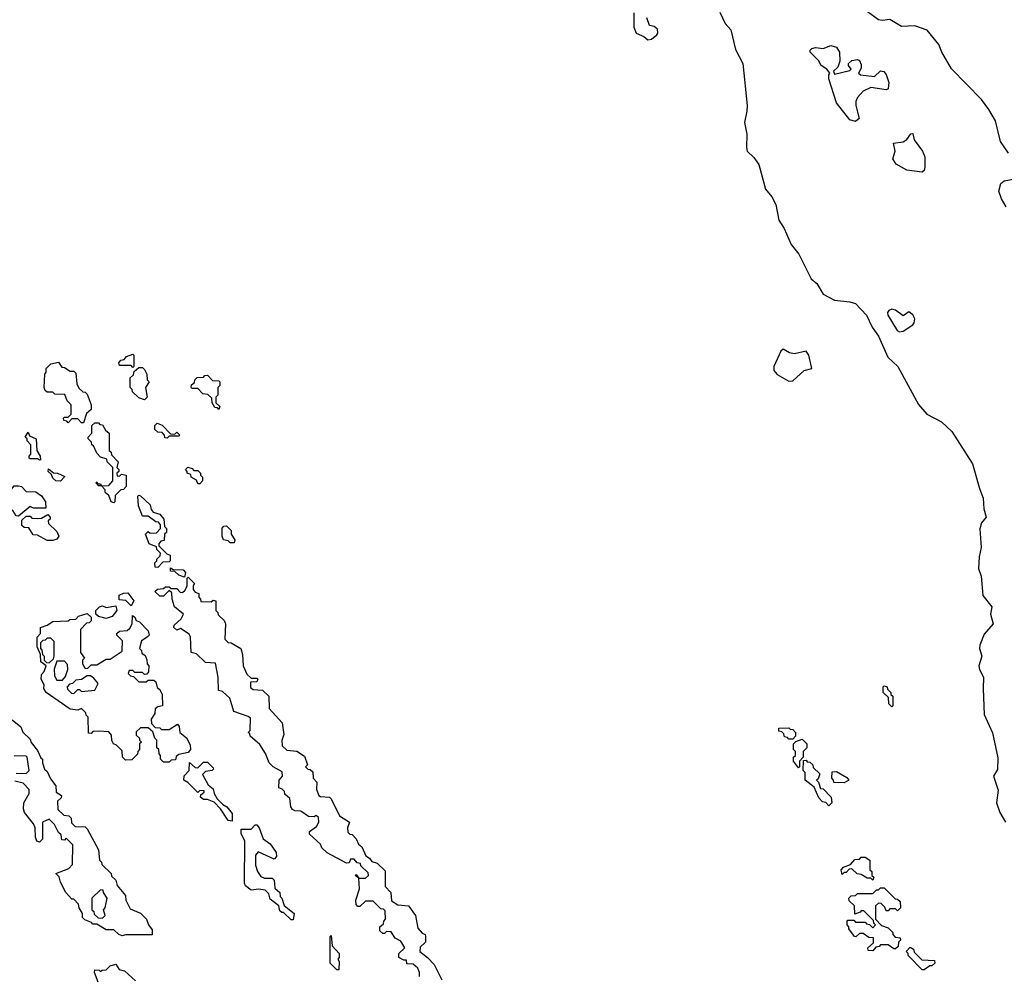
# Model space of a CAD drawing. Extents: x 2886962 to 3052311, y 540590 to 918621.
# Tile 156 of 164: x 2968971 to 2974135, y 860161 to 865175. Entities that reach past the tile are written whole.
import ezdxf

# ---------------------------------------------------------------- set-up
doc = ezdxf.new("R2010")
doc.units = 0

msp = doc.modelspace()

# ---------------------------------------------------------------- linework, layer by layer
at = {"layer": '0CON20XD'}
for points in [[(2972191.7, 865211.7), (2972191.7, 865135), (2972205, 865104.7), (2972245, 865087.5), (2972265, 865069.6), (2972285, 865072.8), (2972312.4, 865095), (2972317.7, 865105), (2972315.2, 865125.2), (2972299.3, 865139.3), (2972273.3, 865145), (2972260, 865185)], [(2972642.1, 865215), (2972671.8, 865155), (2972701.1, 865121.1), (2972725, 865019.4), (2972763.3, 864945), (2972786.1, 864725), (2972785.4, 864695), (2972771.5, 864635), (2972784, 864574), (2972782.7, 864505), (2972786.9, 864485), (2972821.5, 864451.5), (2972846.7, 864415), (2972883.2, 864285), (2972916.3, 864246.3), (2972937.3, 864205), (2972953, 864123), (2972980, 864080), (2973017.5, 863995), (2973057.9, 863945), (2973122.6, 863815), (2973151.2, 863791.2), (2973185, 863735.2), (2973245, 863703.1), (2973325, 863695.3), (2973355, 863685.4), (2973412.6, 863625), (2973441.4, 863561.4), (2973474.8, 863515), (2973524.4, 863404.4), (2973576.6, 863355), (2973685.2, 863155.2), (2973729.2, 863105), (2973806.2, 863065), (2973860, 863015), (2973968.5, 862845), (2974004.5, 862715), (2974024.5, 862664.5), (2974027.9, 862607.9), (2974040, 862565), (2974015.5, 862534.5), (2974006.3, 862503.7), (2974014.1, 862405), (2974003.6, 862356.4), (2973999.6, 862295), (2974013.1, 862255), (2974023, 862153), (2974069.2, 862095), (2974062, 862055), (2974076.7, 862005), (2974028.6, 861951.4), (2974006.4, 861893.6), (2974005.4, 861875), (2974017.1, 861835), (2974002.2, 861785), (2974005.5, 861765), (2974025.7, 861725), (2974024.5, 861664.5), (2974029.6, 861529.6), (2974073.4, 861433.4), (2974101.7, 861301.7), (2974099.1, 861240.9), (2974077.8, 861205), (2974102.7, 861132.7), (2974094.5, 861065), (2974110.7, 861015), (2974141.2, 860965)], [(2974157.3, 864475), (2974115.9, 864535.9), (2974088.8, 864645), (2974054, 864704), (2974016.1, 864756.1), (2973857.7, 864917.7), (2973807.3, 865005), (2973790.9, 865045), (2973729.9, 865119.9), (2973665, 865142.3), (2973595, 865139.4), (2973535, 865176.7), (2973495, 865170), (2973475, 865174), (2973417, 865217)], [(2973355, 864641.2), (2973325, 864649.2), (2973255, 864738.5), (2973214.2, 864865), (2973213.8, 864886.2), (2973220, 864895), (2973203.3, 864915), (2973175, 864934), (2973160.6, 864960.6), (2973116, 865005), (2973116.2, 865015), (2973125, 865023.8), (2973145, 865028.8), (2973185, 865023.8), (2973225, 865040), (2973255, 865031.2), (2973270, 865005), (2973273, 864957), (2973262.5, 864925), (2973240, 864905), (2973245, 864890), (2973325, 864907.5), (2973332.5, 864915), (2973317.5, 864935), (2973317.5, 864945), (2973335, 864960), (2973365, 864966), (2973375, 864960), (2973385, 864940), (2973385, 864920), (2973370, 864895), (2973380, 864885), (2973455, 864876.7), (2973485, 864906.7), (2973503.6, 864903.6), (2973515, 864887.5), (2973530, 864845), (2973525, 864812.5), (2973515, 864806.7), (2973435, 864820), (2973395, 864800), (2973365, 864767.5), (2973356.2, 864745), (2973356.4, 864725), (2973373.6, 864656.4), (2973355, 864641.2)], [(2973705, 864374.4), (2973623.3, 864385), (2973567.3, 864417.3), (2973551.2, 864445), (2973563.3, 864485), (2973553.6, 864526.4), (2973605, 864533.3), (2973623.2, 864546.8), (2973645, 864576.7), (2973655, 864577.5), (2973661.4, 864545), (2973705.5, 864485), (2973718.9, 864455), (2973719, 864401), (2973715, 864383.8), (2973705, 864374.4)], [(2974145, 864192.9), (2974119.6, 864235), (2974106.5, 864275), (2974117.1, 864315), (2974135, 864329.4), (2974189.7, 864340.3)], [(2973585, 863537.1), (2973605, 863541.4), (2973655, 863574.4), (2973661.8, 863585), (2973665.3, 863605), (2973655, 863627.1), (2973635, 863642.5), (2973605, 863621.2), (2973565, 863650.6), (2973545, 863655.5), (2973530.2, 863649.8), (2973521.8, 863638.2), (2973523.5, 863625), (2973573.3, 863545), (2973585, 863537.1)], [(2969565, 863350), (2969555, 863360), (2969495, 863360), (2969490, 863375), (2969501.7, 863388.3), (2969518.3, 863391.7), (2969531.7, 863408.3), (2969565, 863420), (2969570, 863415), (2969570, 863355), (2969565, 863350)], [(2973005, 863278), (2973025, 863279.8), (2973085, 863334.4), (2973125.9, 863344.1), (2973109.8, 863415), (2973095, 863435.2), (2973035, 863421), (2973007.6, 863427.6), (2972975, 863446.8), (2972962.7, 863435), (2972926.2, 863355), (2972925.5, 863335), (2972943.8, 863313.8), (2973005, 863278)], [(2969305, 863060), (2969295, 863060), (2969275, 863080), (2969245, 863080), (2969225, 863060), (2969218.3, 863068.3), (2969201.7, 863071.7), (2969200, 863085), (2969205, 863090), (2969225, 863090), (2969240, 863105), (2969240, 863155), (2969220, 863175), (2969208.3, 863208.3), (2969155, 863210), (2969145, 863220), (2969115, 863220), (2969105, 863230), (2969100, 863245), (2969102.5, 863315), (2969110, 863325), (2969110, 863345), (2969135, 863370), (2969175, 863377.5), (2969191.7, 863351.7), (2969205, 863350), (2969235, 863330), (2969255, 863330), (2969265, 863320), (2969270, 863265), (2969281.7, 863241.7), (2969301.7, 863221.7), (2969315, 863220), (2969325, 863210), (2969346.2, 863155), (2969345, 863130), (2969321.7, 863108.3), (2969305, 863060)], [(2969625, 863180), (2969595, 863190), (2969561.7, 863221.7), (2969560, 863235), (2969550, 863245), (2969550, 863295), (2969568.3, 863311.7), (2969571.7, 863328.3), (2969595, 863350), (2969615, 863350), (2969625, 863340), (2969637.5, 863315), (2969640, 863285), (2969650, 863275), (2969630, 863245), (2969640, 863195), (2969625, 863180)], [(2970015, 863130), (2970008.3, 863138.3), (2969995, 863140), (2969980, 863165), (2969978.3, 863188.3), (2969958.3, 863208.3), (2969931.7, 863211.7), (2969905, 863240), (2969875, 863240), (2969870, 863245), (2969871.7, 863258.3), (2969888.3, 863271.7), (2969890, 863285), (2969901.7, 863298.3), (2969935, 863300), (2969941.7, 863308.3), (2969955, 863310), (2969981.7, 863281.7), (2970015, 863280), (2970020, 863275), (2970020, 863255), (2970010, 863245), (2970010, 863205), (2970000, 863195), (2970000, 863165), (2970020, 863145), (2970015, 863130)], [(2969465, 862640), (2969450, 862645), (2969438.3, 862678.3), (2969420, 862695), (2969418.3, 862708.3), (2969400, 862730), (2969385, 862730), (2969370, 862745), (2969375, 862750), (2969380, 862740), (2969395, 862740), (2969400, 862730), (2969438.3, 862731.7), (2969460, 862755), (2969460, 862825), (2969430, 862855), (2969428.3, 862868.3), (2969395, 862880), (2969375, 862900), (2969358.3, 862938.3), (2969350, 862945), (2969348.3, 862958.3), (2969330, 862975), (2969330, 862985), (2969350, 863005), (2969350, 863045), (2969365, 863060), (2969385, 863060), (2969391.7, 863051.7), (2969405, 863050), (2969421.7, 863021.7), (2969440, 863005), (2969440, 862915), (2969450, 862905), (2969451.7, 862891.7), (2969487.5, 862855), (2969480, 862825), (2969490, 862815), (2969490, 862805), (2969480, 862795), (2969481.7, 862781.7), (2969495, 862780), (2969505, 862790), (2969530, 862785), (2969530, 862725), (2969515, 862710), (2969501.7, 862708.3), (2969471.7, 862678.3), (2969470, 862645), (2969465, 862640)], [(2969745, 862980), (2969731.7, 862981.7), (2969730, 862995), (2969718.3, 863008.3), (2969695, 863010), (2969680, 863025), (2969680, 863045), (2969691.7, 863058.3), (2969718.3, 863048.3), (2969761.7, 863001.7), (2969785, 863000), (2969795, 863010), (2969810, 862995), (2969805, 862990), (2969755, 862990), (2969745, 862980)], [(2969075, 862863.3), (2969065, 862870), (2969025, 862870), (2969020, 862875), (2969020, 862885), (2969030, 862895), (2969030, 862945), (2969010, 862965), (2969010, 862975), (2969000, 862985), (2969015, 863010), (2969021.7, 862991.7), (2969057.5, 862975), (2969060, 862915), (2969077.5, 862885), (2969080, 862865), (2969075, 862863.3)], [(2969185, 862753.3), (2969160, 862755), (2969145, 862770), (2969138.3, 862788.3), (2969120, 862805), (2969121.7, 862818.3), (2969147.5, 862797.5), (2969170, 862795), (2969208.3, 862778.3), (2969185, 862753.3)], [(2969915, 862740), (2969905, 862740), (2969898.3, 862758.3), (2969870, 862775), (2969868.3, 862788.3), (2969850, 862795), (2969850, 862805), (2969840, 862815), (2969852.5, 862827.5), (2969875, 862820), (2969885, 862810), (2969905, 862810), (2969920, 862795), (2969920, 862785), (2969930, 862775), (2969930, 862755), (2969915, 862740)], [(2968965, 862570), (2968951.7, 862571.7), (2968935, 862600), (2968900, 862615), (2968885, 862630), (2968881.7, 862661.7), (2968852.5, 862695), (2968855, 862700), (2968881.7, 862698.3), (2968895, 862690), (2968915, 862710), (2968928.3, 862711.7), (2968941.7, 862728.3), (2968965, 862730), (2968980, 862725), (2969005, 862700), (2969055, 862697.5), (2969085, 862677.5), (2969106.7, 862645), (2969108.3, 862611.7), (2969042.5, 862612.5), (2969025, 862620), (2968965, 862570)], [(2969695, 862300), (2969681.7, 862301.7), (2969680, 862325), (2969690, 862335), (2969690, 862345), (2969708.3, 862361.7), (2969710, 862375), (2969690, 862395), (2969688.3, 862408.3), (2969650, 862425), (2969630, 862475), (2969645, 862490), (2969655, 862480), (2969688.3, 862481.7), (2969710, 862505), (2969710, 862525), (2969698.3, 862538.3), (2969685, 862540), (2969645, 862570), (2969615, 862570), (2969593.3, 862625), (2969590, 862675), (2969595, 862680), (2969605, 862677.5), (2969655, 862630), (2969660, 862605), (2969671.7, 862591.7), (2969705, 862580), (2969727.5, 862555), (2969730, 862515), (2969740, 862505), (2969740, 862485), (2969730, 862475), (2969728.3, 862441.7), (2969711.7, 862438.3), (2969700, 862425), (2969700, 862415), (2969741.7, 862371.7), (2969760, 862365), (2969760, 862335), (2969755, 862330), (2969721.7, 862328.3), (2969695, 862300)], [(2969145, 862442.5), (2969115, 862442.5), (2969065, 862470), (2969041.7, 862471.7), (2969018.3, 862508.3), (2968995, 862510), (2968981.7, 862521.7), (2968981.7, 862548.3), (2969005, 862570), (2969025, 862570), (2969035, 862560), (2969065, 862557.5), (2969085, 862560), (2969118.3, 862578.3), (2969130, 862565), (2969130, 862555), (2969120, 862545), (2969121.7, 862531.7), (2969165, 862490), (2969176.7, 862465), (2969165, 862450), (2969145, 862442.5)], [(2970095, 862430), (2970075, 862430), (2970065, 862440), (2970040, 862445), (2970032.5, 862465), (2970032.5, 862507.5), (2970041.7, 862518.3), (2970055, 862520), (2970080, 862495), (2970080, 862475), (2970100, 862445), (2970095, 862430)], [(2969835, 862250), (2969805, 862260), (2969785, 862280), (2969761.7, 862281.7), (2969761.7, 862298.3), (2969775, 862290), (2969828.3, 862288.3), (2969840, 862275), (2969835, 862250)], [(2971067.5, 860155), (2971067.5, 860175), (2971058.3, 860198.3), (2971035, 860220), (2971001.7, 860221.7), (2971000, 860240), (2970985, 860240), (2970960, 860255), (2970960, 860275), (2970990, 860305), (2970970, 860340), (2970940, 860355), (2970918.3, 860388.3), (2970895, 860390), (2970885, 860380), (2970875, 860380), (2970860, 860395), (2970860, 860415), (2970878.3, 860431.7), (2970880, 860445), (2970890, 860455), (2970888.3, 860498.3), (2970878.3, 860508.3), (2970865, 860510), (2970825, 860550), (2970785, 860550), (2970755, 860522.5), (2970745, 860522.5), (2970735, 860532.5), (2970733.8, 860555), (2970752.5, 860615), (2970750, 860670), (2970730, 860685), (2970735, 860690), (2970750, 860670), (2970785, 860670), (2970800, 860685), (2970798.3, 860698.3), (2970760, 860735), (2970758.3, 860748.3), (2970741.7, 860751.7), (2970725, 860770), (2970705, 860770), (2970698.3, 860751.7), (2970685, 860750), (2970583, 860803), (2970555, 860830), (2970548.3, 860848.3), (2970491.7, 860901.7), (2970490, 860915), (2970528.3, 860941.7), (2970540, 860965), (2970538.3, 860988.3), (2970525, 861000), (2970515, 860992.5), (2970485, 860993.8), (2970445, 861022.5), (2970413.6, 861023.6), (2970401.7, 861031.7), (2970392.5, 861045), (2970388.3, 861088.3), (2970361.7, 861111.7), (2970360, 861125), (2970348.3, 861138.3), (2970330, 861145), (2970332.5, 861185), (2970350, 861205), (2970348.3, 861228.3), (2970300, 861255), (2970280, 861275), (2970260, 861325), (2970231.2, 861371.2), (2970180, 861415), (2970178.3, 861428.3), (2970170, 861435), (2970180, 861445), (2970180.7, 861510.7), (2970169.5, 861519.5), (2970093.3, 861545), (2970072.5, 861615), (2970035, 861650), (2970013.8, 861655), (2970012.5, 861725), (2969998.3, 861798.3), (2969945, 861802.5), (2969898.3, 861848.3), (2969870, 861855), (2969867.5, 861937.5), (2969860, 861950), (2969815, 861980), (2969795, 861972.5), (2969780, 861985), (2969781.7, 861998.3), (2969818.3, 862031.7), (2969830, 862055), (2969783.3, 862095), (2969770, 862135), (2969768.3, 862168.3), (2969755, 862180), (2969725, 862150), (2969705, 862150), (2969680, 862175), (2969693, 862187), (2969725, 862190), (2969735, 862200), (2969755, 862200), (2969765, 862190), (2969795, 862190), (2969811.7, 862171.7), (2969825, 862170), (2969838.3, 862181.7), (2969850, 862205), (2969850, 862245), (2969855, 862250), (2969887, 862217), (2969880, 862205), (2969880, 862185), (2969891.7, 862171.7), (2969910, 862165), (2969910, 862145), (2969920, 862135), (2969921.7, 862121.7), (2969975, 862120), (2969985, 862130), (2970000, 862125), (2970000, 862075), (2970010, 862065), (2970011.7, 862051.7), (2970043, 862023), (2970050, 862005), (2970047.5, 861925), (2970065, 861907.5), (2970080, 861905), (2970130, 861875), (2970140, 861845), (2970142.5, 861785), (2970161.7, 861741.7), (2970185, 861720), (2970215, 861720), (2970220, 861715), (2970215, 861700), (2970181.7, 861698.3), (2970181.7, 861671.7), (2970195, 861660), (2970245, 861656.7), (2970276.7, 861625), (2970280, 861560), (2970347.5, 861485), (2970356.7, 861425), (2970346.4, 861393.6), (2970347.5, 861365), (2970371.7, 861341.7), (2970425, 861337.5), (2970465, 861310), (2970480, 861265), (2970470, 861255), (2970481.7, 861241.7), (2970495, 861240), (2970508.3, 861228.3), (2970510, 861195), (2970530, 861175), (2970527.5, 861135), (2970540, 861105), (2970548.3, 861098.3), (2970595, 861096.2), (2970605, 861087.5), (2970648.3, 860998.3), (2970700, 860965), (2970690, 860935), (2970691.7, 860911.7), (2970701.7, 860901.7), (2970715, 860900), (2970735, 860877.5), (2970748.3, 860848.3), (2970766, 860835), (2970787, 860787), (2970805, 860776.2), (2970818.3, 860758.3), (2970845, 860750), (2970888.3, 860708.3), (2970887, 860627), (2970917.5, 860595), (2970921.7, 860551.7), (2970955, 860530), (2971010, 860525), (2971047.5, 860475), (2971058.3, 860408.3), (2971081.7, 860381.7), (2971097.5, 860375), (2971100, 860365), (2971100, 860335), (2971071.7, 860308.3), (2971070, 860285), (2971110, 860255), (2971145, 860217.5), (2971185, 860137.5)], [(2969555, 862100), (2969528.3, 862128.3), (2969491.7, 862131.7), (2969493.3, 862155), (2969515, 862166.7), (2969538.3, 862168.3), (2969570, 862125), (2969555, 862100)], [(2969755, 861280), (2969725, 861280), (2969710, 861295), (2969710, 861315), (2969703, 861323), (2969700, 861345), (2969690, 861355), (2969690, 861395), (2969680, 861405), (2969668.3, 861438.3), (2969645, 861460), (2969605, 861460), (2969581.7, 861438.3), (2969581.7, 861421.7), (2969600, 861405), (2969600, 861395), (2969610, 861385), (2969600, 861375), (2969600, 861345), (2969590, 861335), (2969588.3, 861321.7), (2969558.3, 861291.7), (2969525, 861290), (2969510, 861305), (2969508.3, 861338.3), (2969478.3, 861368.3), (2969462.5, 861375), (2969453.6, 861393.6), (2969451.7, 861421.7), (2969438.3, 861438.3), (2969385, 861442.5), (2969355, 861440), (2969345, 861430), (2969331.7, 861431.7), (2969330, 861515), (2969320, 861525), (2969318.3, 861538.3), (2969295, 861560), (2969275, 861552.5), (2969235, 861556.7), (2969110, 861645), (2969097.5, 861665), (2969100, 861685), (2969084.3, 861715), (2969085, 861740), (2969100, 861755), (2969110, 861785), (2969082.5, 861805), (2969080, 861845), (2969062.5, 861885), (2969062.5, 861935), (2969080, 861955), (2969080, 861985), (2969115, 861997.5), (2969145, 862017.5), (2969225, 862020), (2969233, 862027), (2969265, 862030), (2969280, 862045), (2969325, 862060), (2969345, 862040), (2969345, 862020), (2969335, 862010), (2969321.7, 862008.3), (2969290, 861975), (2969290, 861855), (2969310, 861825), (2969300, 861815), (2969300, 861795), (2969315, 861770), (2969328.3, 861771.7), (2969345, 861790), (2969375, 861790), (2969425, 861820), (2969445, 861820), (2969508.3, 861861.7), (2969510, 861915), (2969480, 861945), (2969480, 861955), (2969493.6, 861966.4), (2969535, 861970), (2969548.3, 861981.7), (2969560, 862005), (2969561.7, 862048.3), (2969575, 862040), (2969581.7, 862021.7), (2969600, 862015), (2969645, 861967.5), (2969650, 861945), (2969640, 861935), (2969610, 861915), (2969600, 861875), (2969610, 861865), (2969611.7, 861851.7), (2969628.3, 861838.3), (2969637, 861817), (2969640, 861795), (2969647.5, 861785), (2969647, 861753), (2969638.3, 861741.7), (2969625, 861740), (2969615, 861750), (2969575, 861750), (2969565, 861760), (2969545, 861760), (2969540, 861745), (2969551.7, 861731.7), (2969568.3, 861728.3), (2969595, 861700), (2969635, 861700), (2969645, 861710), (2969675, 861710), (2969685, 861700), (2969691.7, 861671.7), (2969705, 861660), (2969717.5, 861635), (2969720, 861575), (2969695, 861570), (2969681.7, 861558.3), (2969680, 861535), (2969660, 861505), (2969661.7, 861481.7), (2969681.7, 861461.7), (2969705, 861460), (2969715, 861450), (2969755, 861450), (2969798.3, 861478.3), (2969807, 861467), (2969810, 861435), (2969846.4, 861406.4), (2969865, 861370), (2969867.5, 861345), (2969855, 861330), (2969805, 861320), (2969791.7, 861308.3), (2969788.3, 861291.7), (2969765, 861290), (2969755, 861280)], [(2969425, 862033.8), (2969383.8, 862043.8), (2969370, 862055), (2969370, 862075), (2969390, 862095), (2969405, 862100), (2969425, 862090), (2969475, 862100), (2969480, 862075), (2969455.8, 862044.2), (2969425, 862033.8)], [(2969125, 861800), (2969148.3, 861821.7), (2969152.5, 861835), (2969151.7, 861911.7), (2969135, 861930), (2969115, 861930), (2969105, 861920), (2969091.7, 861918.3), (2969080, 861905), (2969080, 861875), (2969087, 861867), (2969090, 861845), (2969100, 861835), (2969100, 861815), (2969111.7, 861801.7), (2969125, 861800)], [(2969195, 861710), (2969211.7, 861728.3), (2969222.5, 861765), (2969221.7, 861791.7), (2969205, 861810), (2969165, 861810), (2969152.5, 861767.5), (2969153, 861733), (2969165, 861710), (2969195, 861710)], [(2969255, 861640), (2969275, 861660), (2969285, 861660), (2969295, 861650), (2969365, 861657.5), (2969381.7, 861691.7), (2969360, 861720), (2969341.7, 861731.7), (2969325, 861732.5), (2969295, 861713.3), (2969265, 861710), (2969248.3, 861691.7), (2969231.7, 861688.3), (2969220, 861675), (2969221.7, 861661.7), (2969241.7, 861641.7), (2969255, 861640)], [(2973545, 861570), (2973530, 861585), (2973528.3, 861618.3), (2973500, 861645), (2973500, 861675), (2973505, 861680), (2973520, 861675), (2973521.7, 861661.7), (2973540, 861645), (2973540, 861635), (2973550, 861625), (2973550, 861575), (2973545, 861570)], [(2968931.7, 861501.7), (2968977.5, 861465), (2968987.5, 861437.5), (2969025, 861400), (2969031.7, 861381.7), (2969065, 861340), (2969081.7, 861301.7), (2969090, 861295), (2969090, 861275), (2969101.7, 861241.7), (2969115, 861230), (2969131.7, 861191.7), (2969160, 861155), (2969161.7, 861121.7), (2969190, 861105), (2969188.3, 861091.7), (2969170, 861075), (2969171.7, 861031.7), (2969201.7, 861001.7), (2969228.3, 860998.3), (2969240, 860985), (2969241.7, 860961.7), (2969261.7, 860941.7), (2969315, 860940), (2969325, 860930), (2969385, 860820), (2969390, 860765), (2969400, 860755), (2969401.7, 860741.7), (2969450, 860695), (2969451.7, 860681.7), (2969475, 860660), (2969481.7, 860631.7), (2969525, 860580), (2969527.5, 860555), (2969550, 860510), (2969605, 860486.7), (2969636, 860455), (2969646.4, 860426.4), (2969665, 860400), (2969665, 860372.5), (2969526.4, 860373.6), (2969508.3, 860368.3)], [(2973025, 861400), (2973005, 861400), (2972998.3, 861408.3), (2972981.7, 861411.7), (2972978.3, 861428.3), (2972968.3, 861438.3), (2972951.7, 861441.7), (2972951.7, 861458.3), (2973005, 861460), (2973011.7, 861451.7), (2973025, 861450), (2973040, 861435), (2973040, 861415), (2973025, 861400)], [(2973055, 861250), (2973030, 861285), (2973030, 861305), (2973040, 861315), (2973040, 861335), (2973030, 861345), (2973030, 861375), (2973041.7, 861388.3), (2973075, 861400), (2973100, 861375), (2973100, 861355), (2973080, 861335), (2973080, 861305), (2973060, 861285), (2973060, 861255), (2973055, 861250)], [(2968951.7, 861221.7), (2969005, 861220), (2969020, 861235), (2969010, 861305), (2969005, 861310), (2968941.7, 861311.7)], [(2970085, 860970), (2970065, 860972.5), (2970023.8, 861033.8), (2969990, 861070), (2969955, 861083.3), (2969934.2, 861084.2), (2969920, 861095), (2969921.7, 861108.3), (2969938.3, 861121.7), (2969938.3, 861128.3), (2969915, 861130), (2969905, 861120), (2969853, 861173), (2969832.5, 861185), (2969833, 861207), (2969860, 861235), (2969861.7, 861278.3), (2969891.7, 861251.7), (2969905, 861250), (2969935, 861280), (2969955, 861280), (2969985, 861250), (2969987, 861243), (2969980, 861235), (2969945, 861230), (2969930, 861215), (2969960, 861160), (2969985, 861140), (2969990, 861115), (2970006.7, 861086.7), (2970036.7, 861056.7), (2970057.5, 861045), (2970085, 861010), (2970085, 860970)], [(2973215, 861050), (2973198.3, 861068.3), (2973181.7, 861071.7), (2973161.7, 861091.7), (2973138.3, 861148.3), (2973090, 861185), (2973090, 861225), (2973080, 861235), (2973081.7, 861288.3), (2973095, 861290), (2973101.7, 861281.7), (2973115, 861280), (2973130, 861265), (2973131.7, 861251.7), (2973168.3, 861218.3), (2973158.3, 861191.7), (2973150, 861185), (2973160, 861175), (2973171.7, 861141.7), (2973185, 861140), (2973227.5, 861095), (2973230, 861065), (2973215, 861050)], [(2973295, 861170), (2973241.7, 861171.7), (2973240, 861185), (2973230, 861195), (2973231.7, 861228.3), (2973255, 861230), (2973308.3, 861198.3), (2973320, 861185), (2973295, 861170)], [(2969508.3, 860368.3), (2969490, 860375), (2969465, 860400), (2969425, 860400), (2969375, 860430), (2969355, 860430), (2969348.3, 860438.3), (2969311.7, 860451.7), (2969300, 860465), (2969300, 860485), (2969282.5, 860515), (2969280, 860535), (2969255, 860560), (2969245, 860560), (2969212.5, 860595), (2969185, 860650), (2969178.3, 860678.3), (2969160, 860695), (2969228.3, 860721.7), (2969248.3, 860741.7), (2969250, 860845), (2969215, 860880), (2969205, 860870), (2969191.7, 860871.7), (2969188.3, 860898.3), (2969175, 860910), (2969153, 860953), (2969125, 860980), (2969090, 860965), (2969090, 860875), (2969075, 860860), (2969060, 860865), (2969053.8, 860885), (2969052.5, 860935), (2969043.3, 860955), (2968996.2, 861015), (2968990, 861035), (2968993.3, 861065), (2969020, 861115), (2969020, 861135), (2968988.3, 861168.3), (2968945, 861180)], [(2970405, 860452.5), (2970395, 860452.5), (2970355, 860490), (2970345, 860490), (2970335, 860500), (2970330, 860525), (2970285, 860560), (2970278.3, 860588.3), (2970258.3, 860608.3), (2970225, 860613.3), (2970185, 860607.5), (2970155, 860630), (2970150, 860645), (2970152.5, 860865), (2970133.3, 860905), (2970133, 860927), (2970185, 860927.5), (2970205, 860950), (2970215, 860950), (2970226.2, 860935), (2970247.5, 860877.5), (2970285, 860850), (2970316.7, 860805), (2970317.5, 860785), (2970305, 860770), (2970221.7, 860808.3), (2970208.3, 860791.7), (2970208.3, 860738.3), (2970217.5, 860705), (2970235, 860680), (2970255, 860670), (2970295, 860670), (2970305, 860660), (2970308.3, 860618.3), (2970336.1, 860596.1), (2970337.5, 860575), (2970345.9, 860565.9), (2970357.5, 860527.5), (2970410, 860485), (2970405, 860452.5)], [(2973445, 860660), (2973435, 860670), (2973415, 860670), (2973385, 860690), (2973363, 860693), (2973335, 860720), (2973321.7, 860718.3), (2973305, 860700), (2973295, 860700), (2973285, 860690), (2973280, 860715), (2973291.7, 860728.3), (2973328.3, 860741.7), (2973351.7, 860768.3), (2973375, 860770), (2973385, 860780), (2973405, 860780), (2973430, 860765), (2973430, 860715), (2973440, 860705), (2973440, 860685), (2973450, 860675), (2973445, 860660)], [(2969405, 860460), (2969420, 860475), (2969410, 860505), (2969420, 860515), (2969430, 860565), (2969410, 860595), (2969408.3, 860608.3), (2969395, 860610), (2969350, 860565), (2969350, 860505), (2969360, 860495), (2969361.7, 860481.7), (2969381.7, 860461.7), (2969405, 860460)], [(2973445, 860290), (2973421.7, 860291.7), (2973420, 860305), (2973448.3, 860331.7), (2973448.3, 860358.3), (2973425, 860360), (2973395, 860380), (2973375, 860380), (2973357, 860363), (2973350, 860365), (2973320, 860405), (2973320, 860415), (2973310, 860425), (2973310, 860445), (2973315, 860450), (2973345, 860450), (2973355, 860440), (2973405, 860440), (2973411.7, 860431.7), (2973428.3, 860428.3), (2973445, 860410), (2973460, 860425), (2973450, 860435), (2973448.3, 860448.3), (2973398.3, 860498.3), (2973385, 860500), (2973378.3, 860491.7), (2973351.7, 860481.7), (2973350, 860525), (2973321.7, 860551.7), (2973320, 860565), (2973331.7, 860578.3), (2973355, 860580), (2973365, 860590), (2973445, 860590), (2973465, 860610), (2973475, 860610), (2973485, 860620), (2973505, 860620), (2973561.7, 860561.7), (2973575, 860560), (2973588.3, 860548.3), (2973590, 860515), (2973575, 860500), (2973565, 860510), (2973535, 860510), (2973525, 860500), (2973515, 860500), (2973508.3, 860518.3), (2973488.3, 860538.3), (2973475, 860540), (2973460, 860525), (2973460, 860455), (2973491.7, 860421.7), (2973525, 860410), (2973550, 860385), (2973550, 860375), (2973561.7, 860361.7), (2973588.3, 860358.3), (2973590, 860345), (2973580, 860335), (2973578.3, 860311.7), (2973565, 860300), (2973555, 860300), (2973525, 860320), (2973485, 860320), (2973478.3, 860311.7), (2973461.7, 860308.3), (2973445, 860290)], [(2970645, 860190), (2970635, 860190), (2970600, 860225), (2970600, 860365), (2970605, 860370), (2970610, 860315), (2970646.7, 860275), (2970646.4, 860253.6), (2970640, 860245), (2970647, 860233), (2970645, 860190)], [(2973715, 860190), (2973705, 860190), (2973630, 860265), (2973630, 860275), (2973620, 860285), (2973641.7, 860308.3), (2973658.3, 860298.3), (2973661.7, 860281.7), (2973701.7, 860241.7), (2973768.3, 860238.3), (2973770, 860225), (2973755, 860210), (2973745, 860210), (2973715, 860190)], [(2969382.5, 860125), (2969362.5, 860175), (2969365, 860190), (2969387, 860187), (2969395, 860180), (2969403, 860187), (2969425, 860190), (2969445, 860210), (2969475, 860220), (2969491.7, 860191.7), (2969520, 860185), (2969578.3, 860131.7)]]:
    msp.add_lwpolyline(points, dxfattribs=at)

doc.saveas('drawing.dxf')
